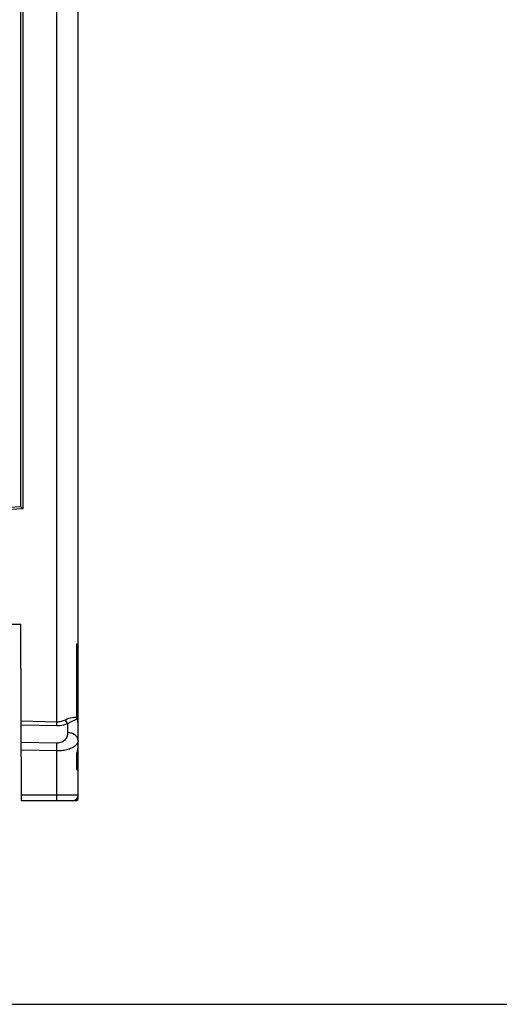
# Model space of a CAD drawing. Header units: millimetres. Extents: x 0 to 420, y 0 to 297.
# Tile 26 of 76: x 134 to 177, y 0 to 89. Entities that reach past the tile are written whole.
import ezdxf

# ---------------------------------------------------------------- set-up
doc = ezdxf.new("R2010")
doc.units = ezdxf.units.MM
doc.header["$LTSCALE"] = 23.1
doc.layers.get('0').update_dxf_attribs({"linetype": 'CONTINUOUS'})

msp = doc.modelspace()

# ---------------------------------------------------------------- linework, layer by layer
at = {"color": 7, "linetype": 'Continuous'}
for p, q in [((138.822, 18.649), (138.822, 132.049)), ((136.895, 25.609), (136.895, 123.889)), ((133.622, 45.081), (133.622, 105.617)), ((133.832, 44.891), (133.832, 105.806)), ((133.622, 45.081), (130.122, 44.898)), ((133.832, 44.891), (130.122, 44.697)), ((131.722, 34.449), (133.622, 34.449)), ((133.678, 18.449), (133.622, 34.449)), ((138.711, 32.659), (138.82, 32.659)), ((138.711, 26.012), (138.711, 32.659)), ((138.722, 26.012), (138.722, 32.598)), ((138.82, 32.659), (138.822, 32.659)), ((138.711, 26.012), (138.722, 26.012)), ((133.652, 25.679), (136.895, 25.609)), ((133.654, 25.326), (136.895, 25.256)), ((137.874, 25.437), (137.874, 24.62)), ((138.736, 25.867), (138.744, 25.869)), ((136.895, 23.661), (133.659, 23.731)), ((136.895, 22.955), (133.662, 23.025)), ((136.895, 18.949), (136.895, 22.955)), ((138.711, 21.239), (138.711, 22.774)), ((138.722, 21.3), (138.722, 22.747)), ((138.711, 21.239), (138.819, 21.238)), ((138.819, 21.238), (138.822, 21.238)), ((138.822, 18.949), (133.676, 18.949)), ((138.622, 18.449), (133.678, 18.449)), ((0, 0), (420, 0))]:
    msp.add_line(p, q, dxfattribs=at)
for points in [[(138.743, 25.873), (138.739, 25.888), (138.735, 25.904), (138.731, 25.919), (138.729, 25.935), (138.726, 25.95), (138.725, 25.966), (138.723, 25.981), (138.723, 25.997), (138.722, 26.012)], [(138.791, 25.68), (138.767, 25.79), (138.744, 25.869)], [(138.822, 25.352), (138.819, 25.451), (138.809, 25.567), (138.791, 25.68)], [(138.802, 23.09), (138.815, 23.206), (138.821, 23.324), (138.822, 23.371)], [(138.721, 22.737), (138.726, 22.753), (138.758, 22.863)], [(138.758, 22.863), (138.783, 22.976), (138.802, 23.09)]]:
    msp.add_lwpolyline(points, dxfattribs=at)
for centre, radius, start, end in [((138.622, 32.659), 0.2, 300.16711, 360), ((137.213, 25.352), 1.609, 4.18625, 5.93125), ((137.207, 25.352), 1.615, 3.03531, 4.18669), ((137.202, 25.352), 1.619, 359.99978, 3.03474), ((137.158, 23.371), 1.664, 349.83443, 356.33353), ((137.166, 23.37), 1.655, 356.34198, 357.18167), ((137.167, 23.37), 1.655, 357.18198, 359.99943), ((137.133, 23.376), 1.689, 339.12955, 349.82744), ((138.622, 21.238), 0.2, 0, 59.83289), ((138.322, 18.949), 0.5, 270, 360), ((138.622, 18.649), 0.2, 270, 360)]:
    msp.add_arc(centre, radius, start, end, dxfattribs=at)
for points, knots in [([(133.832, 44.891), (133.809, 44.912), (133.766, 44.954), (133.712, 45.004), (133.673, 45.038), (133.651, 45.06), (133.635, 45.073), (133.626, 45.081), (133.622, 45.081)], [0, 0, 0, 0, 0.326336, 0.636845, 0.771783, 0.881674, 0.959324, 1, 1, 1, 1]), ([(137.681, 25.79), (137.875, 25.89), (138.163, 25.992), (138.518, 26.03), (138.656, 26.023), (138.711, 26.012)], [0, 0, 0, 0, 0.61496, 0.840417, 1, 1, 1, 1]), ([(136.895, 25.256), (136.894, 25.281), (136.892, 25.399), (136.893, 25.516), (136.895, 25.609)], [0, 0, 0, 0, 0.214403, 1, 1, 1, 1]), ([(136.895, 25.609), (137.033, 25.605), (137.306, 25.633), (137.563, 25.729), (137.681, 25.79)], [0, 0, 0, 0, 0.511091, 1, 1, 1, 1]), ([(136.895, 25.256), (136.981, 25.254), (137.314, 25.263), (137.646, 25.342), (137.874, 25.437)], [0, 0, 0, 0, 0.25858, 1, 1, 1, 1]), ([(137.874, 25.437), (137.832, 25.485), (137.757, 25.599), (137.703, 25.723), (137.681, 25.79)], [0, 0, 0, 0, 0.476746, 1, 1, 1, 1]), ([(137.874, 25.437), (137.966, 25.495), (138.141, 25.594), (138.386, 25.71), (138.581, 25.794), (138.692, 25.843), (138.736, 25.867)], [0, 0, 0, 0, 0.339092, 0.623203, 0.84441, 1, 1, 1, 1]), ([(137.874, 24.62), (137.874, 24.509), (137.837, 24.28), (137.656, 23.962), (137.331, 23.715), (137.044, 23.658), (136.895, 23.661)], [0, 0, 0, 0, 0.218945, 0.448232, 0.704895, 1, 1, 1, 1]), ([(138.822, 23.914), (138.822, 24.005), (138.765, 24.199), (138.547, 24.425), (138.237, 24.576), (137.998, 24.616), (137.874, 24.62)], [0, 0, 0, 0, 0.210424, 0.445338, 0.711809, 1, 1, 1, 1]), ([(136.895, 22.955), (136.896, 23.02), (136.9, 23.255), (136.9, 23.49), (136.895, 23.661)], [0, 0, 0, 0, 0.275761, 1, 1, 1, 1]), ([(138.615, 23.468), (138.532, 23.385), (138.314, 23.233), (137.914, 23.073), (137.428, 22.973), (137.077, 22.953), (136.895, 22.955)], [0, 0, 0, 0, 0.192723, 0.427579, 0.701044, 1, 1, 1, 1]), ([(138.772, 23.688), (138.763, 23.669), (138.721, 23.588), (138.664, 23.517), (138.615, 23.468)], [0, 0, 0, 0, 0.235231, 1, 1, 1, 1]), ([(138.822, 23.914), (138.822, 23.895), (138.818, 23.818), (138.796, 23.741), (138.772, 23.688)], [0, 0, 0, 0, 0.246053, 1, 1, 1, 1]), ([(138.711, 22.774), (138.713, 22.772), (138.719, 22.764), (138.722, 22.754), (138.722, 22.746)], [0, 0, 0, 0, 0.281024, 1, 1, 1, 1]), ([(136.869, 18.449), (136.87, 18.449), (136.872, 18.453), (136.875, 18.465), (136.88, 18.493), (136.884, 18.538), (136.887, 18.6), (136.891, 18.675), (136.894, 18.792), (136.895, 18.885), (136.895, 18.949)], [0, 0, 0, 0, 0.00701, 0.022229, 0.079644, 0.17213, 0.296066, 0.446944, 0.619136, 1, 1, 1, 1])]:
    msp.add_open_spline(points, degree=3, knots=knots, dxfattribs=at)
for points in [[(138.711, 32.659), (138.718, 32.639), (138.722, 32.618), (138.722, 32.597)], [(138.736, 25.867), (138.721, 25.913), (138.712, 25.963), (138.711, 26.012)], [(138.813, 25.519), (138.801, 25.637), (138.775, 25.755), (138.736, 25.867)], [(138.711, 21.239), (138.718, 21.259), (138.722, 21.28), (138.722, 21.301)]]:
    msp.add_open_spline(points, degree=3, dxfattribs=at)

doc.saveas('drawing.dxf')
